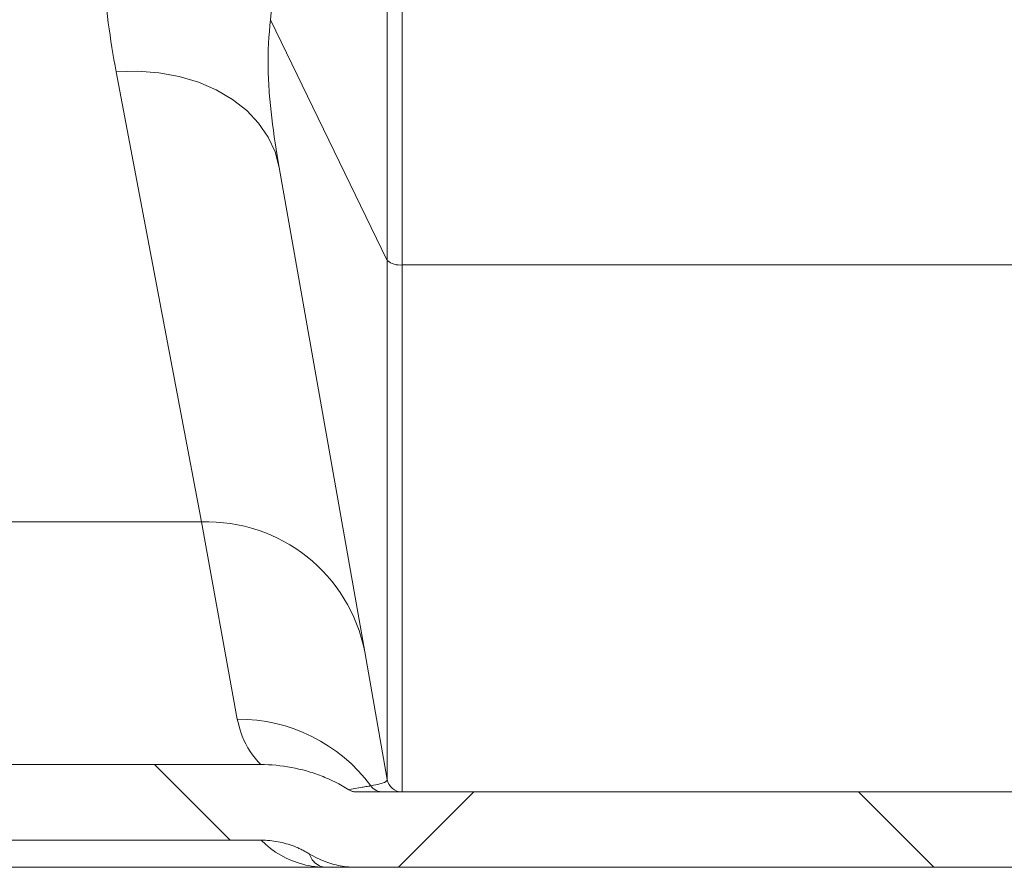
# Model space of a CAD drawing. Extents: x 193 to 943, y 26 to 526.
# Tile 76 of 207: x 362.17 to 365.44, y 88.03 to 90.84. Entities that reach past the tile are written whole.
import ezdxf

# ---------------------------------------------------------------- set-up
doc = ezdxf.new("R2010")
doc.units = 0
doc.layers.get('0').update_dxf_attribs({"lineweight": 25})
doc.layers.add('KG4_HLS_SYA', color=7, linetype='Continuous', lineweight=25)

# ---------------------------------------------------------------- blocks, each defined once
blk = doc.blocks.new('Spline-A069HWB87N', base_point=(363.1348, 88.029))
at = {"color": 0, "lineweight": -2}
for p, q in [((363.1348, 88.0737), (363.1468, 88.0667)), ((363.1468, 88.0667), (363.1591, 88.0603)), ((363.1591, 88.0603), (363.1715, 88.0544)), ((363.1715, 88.0544), (363.1843, 88.0492)), ((363.1843, 88.0492), (363.1972, 88.0445)), ((363.1972, 88.0445), (363.2104, 88.0404)), ((363.2104, 88.0404), (363.2171, 88.0386)), ((363.2171, 88.0386), (363.2238, 88.037)), ((363.2238, 88.037), (363.2306, 88.0354)), ((363.2306, 88.0354), (363.2375, 88.0341)), ((363.2375, 88.0341), (363.2443, 88.0329)), ((363.2443, 88.0329), (363.2512, 88.0318)), ((363.2512, 88.0318), (363.2581, 88.031)), ((363.2581, 88.031), (363.265, 88.0302)), ((363.265, 88.0302), (363.2719, 88.0297)), ((363.2719, 88.0297), (363.2788, 88.0293)), ((363.2788, 88.0293), (363.2858, 88.029)), ((363.2858, 88.029), (363.2928, 88.029))]:
    blk.add_line(p, q, dxfattribs=at)
blk = doc.blocks.new('Spline-A069HWBQ7N', base_point=(363.2664, 88.279))
at = {"color": 0, "lineweight": -2}
for p, q in [((363.2663, 88.2865), (363.2684, 88.2853)), ((363.2684, 88.2853), (363.2704, 88.2842)), ((363.2704, 88.2842), (363.2725, 88.2832)), ((363.2725, 88.2832), (363.2746, 88.2824)), ((363.2746, 88.2824), (363.2768, 88.2816)), ((363.2768, 88.2816), (363.279, 88.2809)), ((363.279, 88.2809), (363.2812, 88.2803)), ((363.2812, 88.2803), (363.2835, 88.2798)), ((363.2835, 88.2798), (363.2858, 88.2794)), ((363.2858, 88.2794), (363.2881, 88.2792)), ((363.2881, 88.2792), (363.2904, 88.279)), ((363.2904, 88.279), (363.2928, 88.279))]:
    blk.add_line(p, q, dxfattribs=at)
blk = doc.blocks.new('Spline-A069HWBS7N', base_point=(362.9736, 88.2865))
at = {"color": 0, "lineweight": -2}
for p, q in [((362.9736, 88.37), (362.9866, 88.3699)), ((362.9866, 88.3699), (362.9995, 88.3694)), ((362.9995, 88.3694), (363.0123, 88.3687)), ((363.0123, 88.3687), (363.0251, 88.3676)), ((363.0251, 88.3676), (363.0379, 88.3663)), ((363.0379, 88.3663), (363.0506, 88.3646)), ((363.0506, 88.3646), (363.0632, 88.3627)), ((363.0632, 88.3627), (363.0758, 88.3605)), ((363.0758, 88.3605), (363.0884, 88.358)), ((363.0884, 88.358), (363.1009, 88.3552)), ((363.1009, 88.3552), (363.1133, 88.3521)), ((363.1133, 88.3521), (363.1257, 88.3487)), ((363.1257, 88.3487), (363.1319, 88.3469)), ((363.1319, 88.3469), (363.1381, 88.345)), ((363.1381, 88.345), (363.1442, 88.3431)), ((363.1442, 88.3431), (363.1504, 88.3411)), ((363.1504, 88.3411), (363.1565, 88.339)), ((363.1565, 88.339), (363.1626, 88.3368)), ((363.1626, 88.3368), (363.1687, 88.3345)), ((363.1687, 88.3345), (363.1747, 88.3322)), ((363.1747, 88.3322), (363.1807, 88.3299)), ((363.1807, 88.3299), (363.1867, 88.3274)), ((363.1867, 88.3274), (363.1926, 88.3249)), ((363.1926, 88.3249), (363.1985, 88.3223)), ((363.1985, 88.3223), (363.2101, 88.317)), ((363.2101, 88.317), (363.2217, 88.3114)), ((363.2217, 88.3114), (363.2331, 88.3056)), ((363.2331, 88.3056), (363.2443, 88.2995)), ((363.2443, 88.2995), (363.2554, 88.2931)), ((363.2554, 88.2931), (363.2663, 88.2865))]:
    blk.add_line(p, q, dxfattribs=at)
blk = doc.blocks.new('Spline-A069HWDK7N', base_point=(362.9757, 88.0737))
at = {"color": 0, "lineweight": -2}
for p, q in [((362.9828, 88.1189), (362.9757, 88.119)), ((362.9898, 88.1186), (362.9828, 88.1189)), ((362.9968, 88.1182), (362.9898, 88.1186)), ((363.0038, 88.1176), (362.9968, 88.1182)), ((363.0108, 88.1169), (363.0038, 88.1176)), ((363.0177, 88.116), (363.0108, 88.1169)), ((363.0246, 88.115), (363.0177, 88.116)), ((363.0315, 88.1138), (363.0246, 88.115)), ((363.0383, 88.1124), (363.0315, 88.1138)), ((363.0451, 88.1109), (363.0383, 88.1124)), ((363.0518, 88.1092), (363.0451, 88.1109)), ((363.0585, 88.1074), (363.0518, 88.1092)), ((363.0652, 88.1054), (363.0585, 88.1074)), ((363.0718, 88.1033), (363.0652, 88.1054)), ((363.0783, 88.101), (363.0718, 88.1033)), ((363.0848, 88.0986), (363.0783, 88.101)), ((363.0913, 88.096), (363.0848, 88.0986)), ((363.0977, 88.0932), (363.0913, 88.096)), ((363.1009, 88.0918), (363.0977, 88.0932)), ((363.1041, 88.0903), (363.1009, 88.0918)), ((363.1073, 88.0888), (363.1041, 88.0903)), ((363.1104, 88.0873), (363.1073, 88.0888)), ((363.1135, 88.0857), (363.1104, 88.0873)), ((363.1167, 88.0841), (363.1135, 88.0857)), ((363.1197, 88.0825), (363.1167, 88.0841)), ((363.1228, 88.0808), (363.1197, 88.0825)), ((363.1258, 88.0791), (363.1228, 88.0808)), ((363.1288, 88.0773), (363.1258, 88.0791)), ((363.1318, 88.0756), (363.1288, 88.0773)), ((363.1348, 88.0737), (363.1318, 88.0756))]:
    blk.add_line(p, q, dxfattribs=at)
blk = doc.blocks.new('Spline-A069HWDM7N', base_point=(363.1912, 88.029))
at = {"color": 0, "lineweight": -2}
for p, q in [((363.1992, 88.029), (363.1912, 88.029)), ((363.2072, 88.029), (363.1992, 88.029)), ((363.2153, 88.029), (363.2072, 88.029)), ((363.2234, 88.029), (363.2153, 88.029)), ((363.2315, 88.029), (363.2234, 88.029)), ((363.2398, 88.029), (363.2315, 88.029)), ((363.2482, 88.029), (363.2398, 88.029)), ((363.2567, 88.029), (363.2482, 88.029)), ((363.2654, 88.029), (363.2567, 88.029)), ((363.2743, 88.029), (363.2654, 88.029)), ((363.2834, 88.029), (363.2743, 88.029)), ((363.2928, 88.029), (363.2834, 88.029))]:
    blk.add_line(p, q, dxfattribs=at)
blk = doc.blocks.new('Kreis-A069HWGA7N', base_point=(363.3937, 88.279))
at = {"color": 0, "lineweight": -2}
blk.add_ellipse((363.4429, 88.329), major_axis=(-0.0492, -0.0087), ratio=1, start_param=0, end_param=1.396263, dxfattribs=at)
blk = doc.blocks.new('Spline-A069HXYO7N', base_point=(362.9757, 88.029))
at = {"color": 0, "lineweight": -2}
for p, q in [((362.9757, 88.119), (362.9909, 88.1046)), ((362.9909, 88.1046), (363.0068, 88.0914)), ((363.0068, 88.0914), (363.0234, 88.0796)), ((363.0234, 88.0796), (363.0406, 88.0689)), ((363.0406, 88.0689), (363.0583, 88.0596)), ((363.0583, 88.0596), (363.0765, 88.0515)), ((363.0765, 88.0515), (363.0857, 88.0479)), ((363.0857, 88.0479), (363.095, 88.0446)), ((363.095, 88.0446), (363.1044, 88.0416)), ((363.1044, 88.0416), (363.1139, 88.039)), ((363.1139, 88.039), (363.1234, 88.0366)), ((363.1234, 88.0366), (363.133, 88.0346)), ((363.133, 88.0346), (363.1426, 88.0329)), ((363.1426, 88.0329), (363.1523, 88.0315)), ((363.1523, 88.0315), (363.162, 88.0304)), ((363.162, 88.0304), (363.1717, 88.0296)), ((363.1717, 88.0296), (363.1815, 88.0291)), ((363.1815, 88.0291), (363.1912, 88.029))]:
    blk.add_line(p, q, dxfattribs=at)
blk = doc.blocks.new('Spline-A069HXYS7N', base_point=(363.1348, 88.029))
at = {"color": 0, "lineweight": -2}
for p, q in [((363.1348, 88.0737), (363.1377, 88.0666)), ((363.1377, 88.0666), (363.1411, 88.06)), ((363.1411, 88.06), (363.145, 88.0541)), ((363.145, 88.0541), (363.1492, 88.0488)), ((363.1492, 88.0488), (363.1538, 88.0442)), ((363.1538, 88.0442), (363.1586, 88.0401)), ((363.1586, 88.0401), (363.1637, 88.0367)), ((363.1637, 88.0367), (363.1689, 88.0339)), ((363.1689, 88.0339), (363.1744, 88.0317)), ((363.1744, 88.0317), (363.1799, 88.0302)), ((363.1799, 88.0302), (363.1855, 88.0293)), ((363.1855, 88.0293), (363.1912, 88.029))]:
    blk.add_line(p, q, dxfattribs=at)
blk = doc.blocks.new('Spline-A069HXZC7N', base_point=(362.8958, 88.37))
at = {"color": 0, "lineweight": -2}
for p, q in [((362.8997, 88.5062), (362.8958, 88.5205)), ((362.9038, 88.4919), (362.8997, 88.5062)), ((362.9082, 88.4779), (362.9038, 88.4919)), ((362.9129, 88.4642), (362.9082, 88.4779)), ((362.9181, 88.451), (362.9129, 88.4642)), ((362.924, 88.4384), (362.9181, 88.451)), ((362.931, 88.4258), (362.924, 88.4384)), ((362.9388, 88.4138), (362.931, 88.4258)), ((362.9471, 88.4024), (362.9388, 88.4138)), ((362.9558, 88.3914), (362.9471, 88.4024)), ((362.9648, 88.3806), (362.9558, 88.3914)), ((362.974, 88.37), (362.9648, 88.3806))]:
    blk.add_line(p, q, dxfattribs=at)
blk = doc.blocks.new('Spline-A069HY9I7N', base_point=(363.2685, 88.2869))
at = {"color": 0, "lineweight": -2}
for p, q in [((363.2685, 88.2869), (363.2744, 88.2879)), ((363.2744, 88.2879), (363.2804, 88.289)), ((363.2804, 88.289), (363.2865, 88.2901)), ((363.2865, 88.2901), (363.2928, 88.2912)), ((363.2928, 88.2912), (363.2994, 88.2924)), ((363.2994, 88.2924), (363.3063, 88.2936)), ((363.3063, 88.2936), (363.3103, 88.2944)), ((363.3103, 88.2944), (363.3144, 88.2951)), ((363.3144, 88.2951), (363.3187, 88.2959)), ((363.3187, 88.2959), (363.323, 88.2967)), ((363.323, 88.2967), (363.3276, 88.2975)), ((363.3276, 88.2975), (363.3323, 88.2983)), ((363.3323, 88.2983), (363.3335, 88.2985)), ((363.3335, 88.2985), (363.3347, 88.2988)), ((363.3347, 88.2988), (363.3359, 88.299)), ((363.3359, 88.299), (363.3371, 88.2992)), ((363.3371, 88.2992), (363.3383, 88.2994)), ((363.3383, 88.2994), (363.3395, 88.2996))]:
    blk.add_line(p, q, dxfattribs=at)
blk = doc.blocks.new('Kreis-A069HY9K7N', base_point=(362.8958, 88.2996))
at = {"color": 0, "lineweight": -2}
blk.add_ellipse((362.8992, 87.9712), major_axis=(0.4404, 0.3284), ratio=1, start_param=0, end_param=0.936247, dxfattribs=at)
blk = doc.blocks.new('Kreis-A069HY9Q7N', base_point=(363.3395, 88.279))
at = {"color": 0, "lineweight": -2}
blk.add_ellipse((363.3799, 88.3287), major_axis=(-0.0404, -0.0291), ratio=1, start_param=0, end_param=0.945518, dxfattribs=at)
blk = doc.blocks.new('Spline-A069HYBE7N', base_point=(363.3395, 88.2996))
at = {"color": 0, "lineweight": -2}
for p, q in [((363.3395, 88.2996), (363.3478, 88.3011)), ((363.3478, 88.3011), (363.3556, 88.3026)), ((363.3556, 88.3026), (363.3626, 88.3042)), ((363.3626, 88.3042), (363.3691, 88.3058)), ((363.3691, 88.3058), (363.3749, 88.3074)), ((363.3749, 88.3074), (363.3799, 88.3091)), ((363.3799, 88.3091), (363.3843, 88.3109)), ((363.3843, 88.3109), (363.3878, 88.3126)), ((363.3878, 88.3126), (363.3906, 88.3145)), ((363.3906, 88.3145), (363.3917, 88.3154)), ((363.3917, 88.3154), (363.3925, 88.3164)), ((363.3925, 88.3164), (363.393, 88.317)), ((363.393, 88.317), (363.3933, 88.3177)), ((363.3933, 88.3177), (363.3936, 88.3183)), ((363.3936, 88.3183), (363.3937, 88.319)), ((363.3938, 88.3196), (363.3937, 88.3203)), ((363.3937, 88.319), (363.3938, 88.3196))]:
    blk.add_line(p, q, dxfattribs=at)
blk = doc.blocks.new('Kreis-A069HYBG7N', base_point=(362.7773, 88.7441))
at = {"color": 0, "lineweight": -2}
blk.add_ellipse((362.7963, 88.6431), major_axis=(0.5227, 0.101), ratio=1, start_param=0, end_param=1.4155, dxfattribs=at)
blk = doc.blocks.new('Spline-A069HYCM7N', base_point=(362.4594, 90.6692))
at = {"color": 0, "lineweight": -2}
for p, q in [((362.4595, 90.9504), (362.4594, 90.9571)), ((362.4596, 90.9437), (362.4595, 90.9504)), ((362.4597, 90.9369), (362.4596, 90.9437)), ((362.4599, 90.9302), (362.4597, 90.9369)), ((362.4601, 90.9235), (362.4599, 90.9302)), ((362.4604, 90.9168), (362.4601, 90.9235)), ((362.4616, 90.8954), (362.4604, 90.9168)), ((362.4633, 90.8742), (362.4616, 90.8954)), ((362.4654, 90.8532), (362.4633, 90.8742)), ((362.4679, 90.8323), (362.4654, 90.8532)), ((362.4707, 90.8116), (362.4679, 90.8323)), ((362.4737, 90.791), (362.4707, 90.8116)), ((362.4768, 90.7705), (362.4737, 90.791)), ((362.4801, 90.7501), (362.4768, 90.7705)), ((362.4835, 90.7298), (362.4801, 90.7501)), ((362.4869, 90.7096), (362.4835, 90.7298)), ((362.4904, 90.6894), (362.4869, 90.7096)), ((362.4939, 90.6692), (362.4904, 90.6894))]:
    blk.add_line(p, q, dxfattribs=at)
blk = doc.blocks.new('Polylinie-A069HYCQ7N', base_point=(362.4939, 90.3515))
at = {"color": 0, "lineweight": -2}
for p, q in [((362.4939, 90.6692), (362.5652, 90.6711)), ((362.5652, 90.6711), (362.6353, 90.6659)), ((362.6353, 90.6659), (362.703, 90.6538)), ((362.703, 90.6538), (362.7671, 90.6348)), ((362.7671, 90.6348), (362.8265, 90.6093)), ((362.8265, 90.6093), (362.8802, 90.5778)), ((362.8802, 90.5778), (362.9273, 90.5408)), ((362.9273, 90.5408), (362.967, 90.4989)), ((362.967, 90.4989), (362.9986, 90.4528)), ((362.9986, 90.4528), (363.0216, 90.4034)), ((363.0216, 90.4034), (363.0355, 90.3515))]:
    blk.add_line(p, q, dxfattribs=at)
blk = doc.blocks.new('Spline-A069HYE27N', base_point=(362.9985, 90.3515))
at = {"color": 0, "lineweight": -2}
for p, q in [((363.0046, 90.8225), (363.0028, 90.8027)), ((363.0066, 90.8423), (363.0046, 90.8225)), ((363.0028, 90.8027), (363.0013, 90.7829)), ((363.0001, 90.763), (362.9992, 90.743)), ((363.0013, 90.7829), (363.0001, 90.763)), ((362.9987, 90.7229), (362.9985, 90.7128)), ((362.9992, 90.743), (362.9987, 90.7229)), ((362.9985, 90.7128), (362.9985, 90.7027)), ((362.9985, 90.7027), (362.9985, 90.6925)), ((362.9985, 90.6925), (362.9986, 90.6823)), ((362.9986, 90.6823), (362.9988, 90.6721)), ((362.9988, 90.6721), (362.9991, 90.6618)), ((362.9991, 90.6618), (362.9994, 90.6515)), ((362.9994, 90.6515), (362.9999, 90.6411)), ((362.9999, 90.6411), (363.0004, 90.6308)), ((363.0004, 90.6308), (363.001, 90.6204)), ((363.001, 90.6204), (363.0017, 90.61)), ((363.0017, 90.61), (363.0024, 90.5996)), ((363.0024, 90.5996), (363.0042, 90.5787)), ((363.0042, 90.5787), (363.0061, 90.5578)), ((363.0061, 90.5578), (363.0083, 90.5369)), ((363.0083, 90.5369), (363.0107, 90.516)), ((363.0107, 90.516), (363.0133, 90.4951)), ((363.0133, 90.4951), (363.0161, 90.4743)), ((363.0161, 90.4743), (363.019, 90.4536)), ((363.019, 90.4536), (363.0221, 90.433)), ((363.0221, 90.433), (363.0253, 90.4124)), ((363.0253, 90.4124), (363.0286, 90.392)), ((363.0286, 90.392), (363.032, 90.3717)), ((363.032, 90.3717), (363.0355, 90.3515))]:
    blk.add_line(p, q, dxfattribs=at)
blk = doc.blocks.new('Kreis-A069HYEI7N', base_point=(363.3937, 90.028))
at = {"color": 0, "lineweight": -2}
blk.add_ellipse((363.4346, 90.0893), major_axis=(-0.0409, -0.0458), ratio=1, start_param=0, end_param=0.865789, dxfattribs=at)
blk = doc.blocks.new('DWG-Schraffur-A069I1727N')
at = {"color": 0, "lineweight": -2}
for p, q in [((362.873, 88.119), (362.6219, 88.37)), ((363.4308, 88.029), (363.6808, 88.279)), ((365.2081, 88.029), (364.9581, 88.279))]:
    blk.add_line(p, q, dxfattribs=at)

msp = doc.modelspace()

# ---------------------------------------------------------------- linework, layer by layer
at = {"layer": 'KG4_HLS_SYA', "color": 8, "linetype": 'Continuous', "lineweight": 9, "ltscale": 0.13, "true_color": 0x808080}
for p, q in [((363.0191, 90.9929), (363.0066, 90.8423)), ((363.3937, 90.0435), (363.3937, 90.9961)), ((363.4429, 91.0003), (363.4429, 90.0285)), ((363.3937, 90.0435), (363.0066, 90.8423)), ((362.7773, 89.1751), (362.4939, 90.6692)), ((363.0355, 90.3515), (363.319, 88.7441)), ((363.3937, 88.3203), (363.3937, 90.0435)), ((363.4429, 90.0285), (363.4429, 88.279)), ((366.6895, 90.0285), (363.4429, 90.0285)), ((362.7773, 89.1751), (361.2301, 89.1751)), ((362.8958, 88.5205), (362.7773, 89.1751)), ((363.319, 88.7441), (363.3937, 88.3203)), ((362.9736, 88.37), (361.0338, 88.37)), ((366.8397, 88.279), (363.2928, 88.279))]:
    msp.add_line(p, q, dxfattribs=at)
at = {"layer": 'KG4_HLS_SYA', "color": 7, "linetype": 'Continuous', "lineweight": 9, "ltscale": 0.13}
for p, q in [((362.9757, 88.119), (361.0317, 88.119)), ((363.1912, 88.029), (360.8162, 88.029)), ((366.8397, 88.029), (363.2928, 88.029))]:
    msp.add_line(p, q, dxfattribs=at)

# ---------------------------------------------------------------- block references
at = {"layer": 'KG4_HLS_SYA', "color": 8, "linetype": 'Continuous', "lineweight": 9, "ltscale": 0.13, "true_color": 0x808080}
for name, p in [('DWG-Schraffur-A069I1727N', (0, 0)), ('Spline-A069HYCM7N', (362.4594, 90.6692)), ('Spline-A069HYE27N', (362.9985, 90.3515)), ('Polylinie-A069HYCQ7N', (362.4939, 90.3515)), ('Kreis-A069HYEI7N', (363.3937, 90.028)), ('Kreis-A069HYBG7N', (362.7773, 88.7441)), ('Kreis-A069HY9K7N', (362.8958, 88.2996)), ('Spline-A069HXZC7N', (362.8958, 88.37)), ('Spline-A069HWBS7N', (362.9736, 88.2865)), ('Spline-A069HYBE7N', (363.3395, 88.2996)), ('Kreis-A069HWGA7N', (363.3937, 88.279)), ('Spline-A069HWBQ7N', (363.2664, 88.279)), ('Spline-A069HY9I7N', (363.2685, 88.2869)), ('Kreis-A069HY9Q7N', (363.3395, 88.279)), ('Spline-A069HXYO7N', (362.9757, 88.029)), ('Spline-A069HXYS7N', (363.1348, 88.029))]:
    msp.add_blockref(name, p, dxfattribs=at)
at = {"layer": 'KG4_HLS_SYA', "color": 7, "linetype": 'Continuous', "lineweight": 9, "ltscale": 0.13}
for name, p in [('Spline-A069HWDK7N', (362.9757, 88.0737)), ('Spline-A069HWB87N', (363.1348, 88.029)), ('Spline-A069HWDM7N', (363.1912, 88.029))]:
    msp.add_blockref(name, p, dxfattribs=at)

doc.saveas('drawing.dxf')
